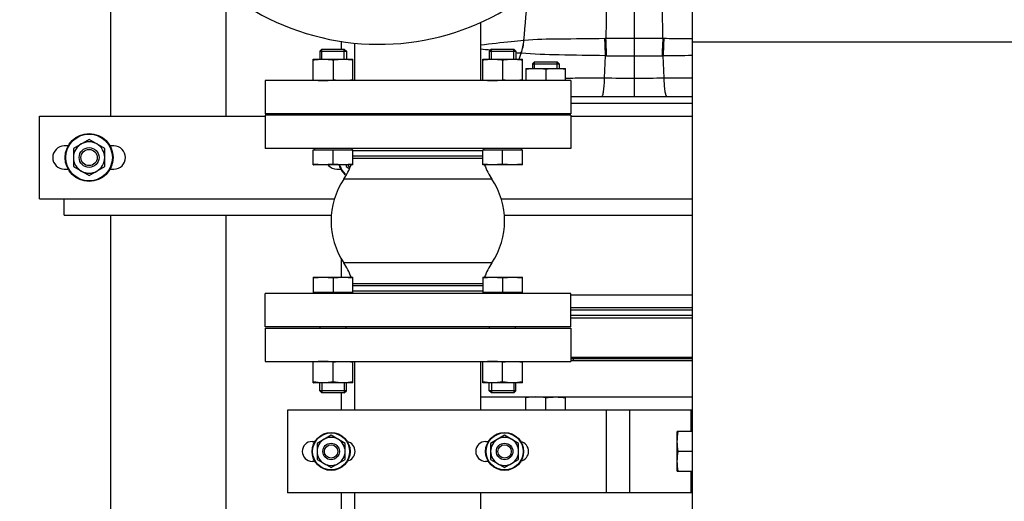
# Model space of a CAD drawing. Header units: millimetres. Extents: x 0 to 1189, y 0 to 841.
# Tile 64 of 173: x 455 to 479, y 551 to 562. Entities that reach past the tile are written whole.
import ezdxf

# ---------------------------------------------------------------- set-up
doc = ezdxf.new("R2010")
doc.units = ezdxf.units.MM
doc.header["$LTSCALE"] = 65.395
doc.linetypes.add('CENTER', pattern=[0.6, 0.375, -0.075, 0.075, -0.075])
for name, color, linetype in [('1707_125001_01_PBL112', 7, 'CONTINUOUS'), ('1907_153200_72_ABL117', 7, 'CONTINUOUS'), ('1907_153200_72_T1_PBL157', 7, 'CONTINUOUS'), ('1907_153200_79_ABL121', 7, 'CONTINUOUS'), ('1907_153200_79_T1_PBL156', 7, 'CONTINUOUS'), ('1907_153700_21_ABL78', 7, 'CONTINUOUS'), ('1907_153700_21_T1_PBL79', 7, 'CONTINUOUS'), ('1907_153700_21_T2_PBL83', 7, 'CONTINUOUS'), ('1907_153701_06_AC_PBL142', 7, 'CONTINUOUS'), ('1907_843312_02_PBL73', 7, 'CONTINUOUS'), ('1917_153701_09_PBL122', 7, 'CONTINUOUS'), ('32007_153200_01_ABL71', 7, 'CONTINUOUS'), ('32007_153200_01_T1_PBL88', 7, 'CONTINUOUS'), ('32007_153701_03_PBL135', 7, 'CONTINUOUS'), ('6M32E_GENSET_GRUNDRAHMEN_ABL66', 7, 'CONTINUOUS'), ('6M32E_GENSET_GRUNDRAHMEN_T1_PBL67', 7, 'CONTINUOUS'), ('6M32E_GENSET_VERROHRUNG_ABL14', 7, 'CONTINUOUS'), ('D6796-10_PBL1876', 7, 'CONTINUOUS'), ('D6796-10_PBL1877', 7, 'CONTINUOUS'), ('D6796-12_PBL1874', 7, 'CONTINUOUS'), ('D6796-12_PBL1880', 7, 'CONTINUOUS'), ('D931_1-M10X130_PBL1878', 7, 'CONTINUOUS'), ('D931_1-M10X130_PBL1879', 7, 'CONTINUOUS'), ('D931_1-M12X220_PBL1875', 7, 'CONTINUOUS'), ('D931_1-M16X60_PBL100', 7, 'CONTINUOUS'), ('D931_1-M16X60_PBL101', 7, 'CONTINUOUS'), ('D931_1-M16X60_PBL35', 7, 'CONTINUOUS'), ('D931_1-M16X60_PBL99', 7, 'CONTINUOUS'), ('D931_1-M16X75_PBL102', 7, 'CONTINUOUS'), ('D933-M16X35_PBL108', 7, 'CONTINUOUS'), ('D934-M10_PBL171', 7, 'CONTINUOUS'), ('D934-M10_PBL97', 7, 'CONTINUOUS'), ('D934-M12_PBL152', 7, 'CONTINUOUS'), ('D934-M12_PBL86', 7, 'CONTINUOUS'), ('D934-M16_PBL140', 7, 'CONTINUOUS'), ('D934-M16_PBL141', 7, 'CONTINUOUS'), ('D934-M16_PBL167', 7, 'CONTINUOUS'), ('D934-M16_PBL168', 7, 'CONTINUOUS'), ('D934-M16_PBL176', 7, 'CONTINUOUS'), ('D934-M16_PBL177', 7, 'CONTINUOUS'), ('EN1092-1-01A-DN125-PN16_PBL72', 7, 'CONTINUOUS'), ('EN1092-1-01A-DN65_PN16-77_5_PBL118', 7, 'CONTINUOUS'), ('EN1092-1-01A-DN65_PN16-77_5_PBL125', 7, 'CONTINUOUS'), ('ERV_GS200_6_ABL287', 7, 'CONTINUOUS'), ('ERV_GS200_6_T1_PBL289', 7, 'CONTINUOUS'), ('ERV_GS200_6_T2_PBL288', 7, 'CONTINUOUS'), ('ERV_GS65_16_ABL119', 7, 'CONTINUOUS'), ('ERV_GS65_16_T1_PBL120', 7, 'CONTINUOUS'), ('ERV_GS65_16_T1_PBL126', 7, 'CONTINUOUS'), ('ERV_GS65_16_T2_PBL290', 7, 'CONTINUOUS'), ('new_view_2_VBL0', 7, 'CONTINUOUS'), ('PUMPENAGGRR45_125_160_FL-Z-DB50_PBL90', 7, 'CONTINUOUS')]:
    doc.layers.add(name, color=color, linetype=linetype)

# ---------------------------------------------------------------- blocks, each defined once
blk = doc.blocks.new('D931_1-M16X60_PBL35', base_point=(462.526, 554.663))
at = {"layer": 'D931_1-M16X60_PBL35', "color": 7, "linetype": 'Continuous'}
for p, q in [((462.046, 556.063), (462.046, 555.695)), ((462.046, 556.063), (462.047, 556.063)), ((462.047, 556.063), (463.006, 556.063)), ((462.526, 556.043), (462.526, 555.695)), ((463.006, 555.695), (463.006, 556.063)), ((463.006, 556.063), (463.006, 556.063)), ((463.006, 555.695), (462.046, 555.695)), ((462.076, 555.663), (462.076, 555.695)), ((462.976, 555.663), (462.976, 555.695)), ((462.214, 554.823), (462.214, 554.863)), ((462.838, 554.823), (462.838, 554.863)), ((462.206, 553.312), (462.206, 553.503)), ((462.846, 553.312), (462.846, 553.503)), ((462.255, 553.263), (462.206, 553.312)), ((462.846, 553.312), (462.206, 553.312)), ((462.797, 553.263), (462.255, 553.263)), ((462.797, 553.263), (462.846, 553.312))]:
    blk.add_line(p, q, dxfattribs=at)
at = {"layer": 'D931_1-M16X60_PBL35', "color": 2, "linetype": 'Continuous'}
for p, q in [((462.255, 553.503), (462.255, 553.263)), ((462.797, 553.503), (462.797, 553.263))]:
    blk.add_line(p, q, dxfattribs=at)
at = {"layer": 'D931_1-M16X60_PBL35', "color": 7, "linetype": 'Continuous'}
for points in [[(462.046, 556.043), (462.126, 556.056), (462.286, 556.071), (462.447, 556.056), (462.526, 556.043)], [(462.526, 556.043), (462.606, 556.056), (462.766, 556.071), (462.927, 556.056), (463.006, 556.043)]]:
    blk.add_open_spline(points, degree=3, dxfattribs=at)
blk = doc.blocks.new('EN1092-1-01A-DN125-PN16_PBL72', base_point=(458.576, 548.881))
at = {"layer": 'EN1092-1-01A-DN125-PN16_PBL72', "color": 7, "linetype": 'Continuous'}
for p, q in [((454.938, 548.441), (454.938, 549.321)), ((454.938, 549.321), (460.877, 549.321)), ((454.938, 548.441), (462.214, 548.441))]:
    blk.add_line(p, q, dxfattribs=at)
blk = doc.blocks.new('1907_843312_02_PBL73', base_point=(459.158, 578.941))
at = {"layer": '1907_843312_02_PBL73', "color": 7, "linetype": 'Continuous'}
for p, q in [((454.938, 578.441), (454.938, 579.441)), ((454.938, 579.441), (463.378, 579.441)), ((454.938, 578.441), (461.278, 578.441))]:
    blk.add_line(p, q, dxfattribs=at)
blk = doc.blocks.new('32007_153200_01_T1_PBL88', base_point=(459.938, 563.881))
at = {"layer": '32007_153200_01_T1_PBL88', "color": 7, "linetype": 'Continuous'}
for p, q in [((457.144, 559.961), (457.144, 578.441)), ((462.732, 573.627), (462.732, 574.063)), ((462.732, 561.583), (462.732, 561.78)), ((457.144, 549.321), (457.144, 557.561)), ((462.732, 556.063), (462.732, 556.522)), ((462.732, 552.841), (462.732, 553.263)), ((462.732, 550.423), (462.732, 550.841))]:
    blk.add_line(p, q, dxfattribs=at)
at = {"layer": '32007_153200_01_T1_PBL88', "color": 9, "linetype": 'Continuous'}
for p, q in [((457.144, 577.593), (461.198, 577.593)), ((457.144, 562.888), (460.063, 562.888))]:
    blk.add_line(p, q, dxfattribs=at)
at = {"layer": '32007_153200_01_T1_PBL88', "color": 2, "linetype": 'CENTER'}
for p, q in [((459.938, 559.961), (459.938, 562.976)), ((459.938, 549.321), (459.938, 557.561))]:
    blk.add_line(p, q, dxfattribs=at)
at = {"layer": '32007_153200_01_T1_PBL88', "color": 9, "linetype": 'Continuous'}
for points, knots in [([(457.144, 575.702), (457.144, 575.752), (457.228, 575.826), (457.355, 575.885), (457.511, 575.939), (457.703, 575.988), (458.028, 576.052), (458.737, 576.143), (459.833, 576.192), (460.743, 576.163), (461.201, 576.124)], [0, 0, 0, 0, 0.035976, 0.06612, 0.105304, 0.15333, 0.209651, 0.343909, 0.668552, 1, 1, 1, 1]), ([(457.144, 564.779), (457.144, 564.822), (457.207, 564.887), (457.31, 564.942), (457.491, 565.014), (457.793, 565.088), (458.057, 565.13), (458.207, 565.15)], [0, 0, 0, 0, 0.109669, 0.197143, 0.309824, 0.609754, 1, 1, 1, 1])]:
    blk.add_open_spline(points, degree=3, knots=knots, dxfattribs=at)
blk = doc.blocks.new('32007_153200_01_ABL71', base_point=(459.158, 563.941))
at = {"layer": '1907_843312_02_PBL73'}
blk.add_blockref('1907_843312_02_PBL73', (459.158, 578.941), dxfattribs=at)
at = {"layer": '32007_153200_01_T1_PBL88'}
blk.add_blockref('32007_153200_01_T1_PBL88', (459.938, 563.881), dxfattribs=at)
at = {"layer": 'EN1092-1-01A-DN125-PN16_PBL72'}
blk.add_blockref('EN1092-1-01A-DN125-PN16_PBL72', (458.576, 548.881), dxfattribs=at)
blk = doc.blocks.new('1907_153700_21_T1_PBL79', base_point=(463.318, 558.961))
at = {"layer": '1907_153700_21_T1_PBL79', "color": 7, "linetype": 'Continuous'}
for p, q in [((455.418, 557.961), (455.418, 559.961)), ((455.418, 559.961), (460.877, 559.961)), ((468.277, 559.961), (471.218, 559.961)), ((456.116, 559.241), (456.018, 559.241)), ((457.218, 559.241), (457.12, 559.241)), ((456.018, 558.681), (456.116, 558.681)), ((457.12, 558.681), (457.218, 558.681)), ((462.618, 558.681), (462.716, 558.681)), ((455.418, 557.961), (456.018, 557.961))]:
    blk.add_line(p, q, dxfattribs=at)
for centre, start, end in [((456.018, 558.961), 90, 270), ((457.218, 558.961), 270, 90), ((462.618, 558.961), 221.6107, 270)]:
    blk.add_arc(centre, 0.28, start, end, dxfattribs=at)
blk = doc.blocks.new('1907_153700_21_T2_PBL83', base_point=(463.618, 557.761))
at = {"layer": '1907_153700_21_T2_PBL83', "color": 7, "linetype": 'Continuous'}
for p, q in [((456.018, 557.561), (456.018, 557.961)), ((456.018, 557.961), (462.559, 557.961)), ((466.594, 557.961), (471.218, 557.961)), ((456.018, 557.561), (462.497, 557.561)), ((466.656, 557.561), (471.218, 557.561))]:
    blk.add_line(p, q, dxfattribs=at)
blk = doc.blocks.new('1907_153700_21_ABL78', base_point=(463.318, 558.761))
at = {"layer": '1907_153700_21_T1_PBL79'}
blk.add_blockref('1907_153700_21_T1_PBL79', (463.318, 558.961), dxfattribs=at)
at = {"layer": '1907_153700_21_T2_PBL83'}
blk.add_blockref('1907_153700_21_T2_PBL83', (463.618, 557.761), dxfattribs=at)
blk = doc.blocks.new('D934-M12_PBL86', base_point=(456.618, 558.961))
at = {"layer": 'D934-M12_PBL86', "color": 7, "linetype": 'Continuous'}
for p, q in [((456.618, 559.4), (456.238, 559.18)), ((456.998, 559.18), (456.618, 559.4)), ((456.238, 559.18), (456.238, 558.741)), ((456.998, 558.741), (456.998, 559.18)), ((456.238, 558.741), (456.618, 558.522)), ((456.618, 558.522), (456.998, 558.741))]:
    blk.add_line(p, q, dxfattribs=at)
for points in [[(456.428, 559.29), (456.372, 559.257), (456.274, 559.159), (456.238, 559.026), (456.238, 558.961)], [(456.808, 559.29), (456.751, 559.323), (456.618, 559.358), (456.485, 559.323), (456.428, 559.29)], [(456.998, 558.961), (456.998, 559.026), (456.962, 559.159), (456.865, 559.257), (456.808, 559.29)], [(456.238, 558.961), (456.238, 558.895), (456.274, 558.762), (456.372, 558.664), (456.428, 558.632)], [(456.808, 558.632), (456.865, 558.664), (456.962, 558.762), (456.998, 558.895), (456.998, 558.961)], [(456.428, 558.632), (456.485, 558.599), (456.618, 558.563), (456.751, 558.599), (456.808, 558.632)]]:
    blk.add_open_spline(points, degree=3, dxfattribs=at)
blk = doc.blocks.new('PUMPENAGGRR45_125_160_FL-Z-DB50_PBL90', base_point=(463.632, 567.203))
at = {"layer": 'PUMPENAGGRR45_125_160_FL-Z-DB50_PBL90', "color": 7, "linetype": 'Continuous'}
for p, q in [((468.312, 572.703), (468.312, 571.303)), ((468.912, 572.703), (468.312, 572.703)), ((459.885, 571.89), (459.505, 571.67)), ((460.265, 571.67), (459.885, 571.89)), ((467.38, 571.89), (467, 571.67)), ((467.76, 571.67), (467.38, 571.89)), ((459.505, 571.67), (459.505, 571.232)), ((460.265, 571.232), (460.265, 571.67)), ((467, 571.67), (467, 571.232)), ((467.76, 571.232), (467.76, 571.67)), ((459.505, 571.232), (459.885, 571.012)), ((459.885, 571.012), (460.265, 571.232)), ((467, 571.232), (467.38, 571.012)), ((468.312, 571.303), (467.324, 570.612)), ((467.38, 571.012), (467.76, 571.232)), ((467.608, 570.21), (468.312, 570.703)), ((468.312, 570.703), (468.912, 570.703)), ((457.712, 565.983), (457.712, 569.423)), ((457.712, 569.423), (459.258, 569.423)), ((457.712, 565.983), (459.258, 565.983)), ((468.312, 564.703), (467.608, 565.197)), ((467.324, 564.795), (468.312, 564.103)), ((468.312, 564.703), (468.912, 564.703)), ((459.885, 564.394), (459.505, 564.175)), ((460.265, 564.175), (459.885, 564.394)), ((467.38, 564.394), (467, 564.175)), ((467.76, 564.175), (467.38, 564.394)), ((459.505, 564.175), (459.505, 563.736)), ((460.265, 563.736), (460.265, 564.175)), ((467, 564.175), (467, 563.736)), ((467.76, 563.736), (467.76, 564.175)), ((468.312, 562.703), (468.312, 564.103)), ((459.505, 563.736), (459.885, 563.517)), ((459.885, 563.517), (460.265, 563.736)), ((467, 563.736), (467.38, 563.517)), ((467.38, 563.517), (467.76, 563.736)), ((468.912, 562.703), (468.312, 562.703))]:
    blk.add_line(p, q, dxfattribs=at)
for centre, radius in [((463.632, 567.703), 4.7), ((459.885, 571.451), 0.38), ((467.38, 571.451), 0.38), ((463.632, 567.703), 3.7), ((459.885, 563.956), 0.38), ((467.38, 563.956), 0.38)]:
    blk.add_circle(centre, radius, dxfattribs=at)
for start, end in [(44.6083, 162.0522), (39.576, 41.0653), (169.5565, 190.4429), (197.9475, 315.3919), (328.9162, 330.6882), (318.9349, 320.4243)]:
    blk.add_arc((463.632, 567.703), 6, start, end, dxfattribs=at)
blk = doc.blocks.new('D934-M10_PBL97', base_point=(462.477, 551.841))
at = {"layer": 'D934-M10_PBL97', "color": 7, "linetype": 'Continuous'}
for p, q in [((462.477, 552.233), (462.137, 552.037)), ((462.817, 552.037), (462.477, 552.233)), ((462.137, 552.037), (462.137, 551.644)), ((462.817, 551.644), (462.817, 552.037)), ((462.137, 551.644), (462.477, 551.448)), ((462.477, 551.448), (462.817, 551.644))]:
    blk.add_line(p, q, dxfattribs=at)
for points in [[(462.307, 552.135), (462.256, 552.106), (462.169, 552.018), (462.137, 551.899), (462.137, 551.841)], [(462.647, 552.135), (462.596, 552.164), (462.477, 552.196), (462.358, 552.164), (462.307, 552.135)], [(462.817, 551.841), (462.817, 551.899), (462.785, 552.018), (462.698, 552.106), (462.647, 552.135)], [(462.137, 551.841), (462.137, 551.782), (462.169, 551.663), (462.256, 551.576), (462.307, 551.546)], [(462.647, 551.546), (462.698, 551.576), (462.785, 551.663), (462.817, 551.782), (462.817, 551.841)], [(462.307, 551.546), (462.358, 551.517), (462.477, 551.485), (462.596, 551.517), (462.647, 551.546)]]:
    blk.add_open_spline(points, degree=3, dxfattribs=at)
blk = doc.blocks.new('D931_1-M16X60_PBL99', base_point=(466.627, 554.663))
at = {"layer": 'D931_1-M16X60_PBL99', "color": 7, "linetype": 'Continuous'}
for p, q in [((466.147, 556.063), (466.147, 555.695)), ((466.147, 556.063), (466.148, 556.063)), ((466.148, 556.063), (467.107, 556.063)), ((466.627, 556.043), (466.627, 555.695)), ((467.107, 555.695), (467.107, 556.063)), ((467.107, 556.063), (467.107, 556.063)), ((467.107, 555.695), (466.147, 555.695)), ((466.177, 555.663), (466.177, 555.695)), ((467.077, 555.663), (467.077, 555.695)), ((466.315, 554.823), (466.315, 554.863)), ((466.939, 554.823), (466.939, 554.863)), ((466.307, 553.312), (466.307, 553.503)), ((466.947, 553.312), (466.947, 553.503)), ((466.357, 553.263), (466.307, 553.312)), ((466.947, 553.312), (466.307, 553.312)), ((466.898, 553.263), (466.357, 553.263)), ((466.898, 553.263), (466.947, 553.312))]:
    blk.add_line(p, q, dxfattribs=at)
at = {"layer": 'D931_1-M16X60_PBL99', "color": 2, "linetype": 'Continuous'}
for p, q in [((466.357, 553.503), (466.357, 553.263)), ((466.898, 553.503), (466.898, 553.263))]:
    blk.add_line(p, q, dxfattribs=at)
at = {"layer": 'D931_1-M16X60_PBL99', "color": 7, "linetype": 'Continuous'}
for points in [[(466.147, 556.043), (466.227, 556.056), (466.387, 556.071), (466.548, 556.056), (466.627, 556.043)], [(466.627, 556.043), (466.707, 556.056), (466.867, 556.071), (467.028, 556.056), (467.107, 556.043)]]:
    blk.add_open_spline(points, degree=3, dxfattribs=at)
blk = doc.blocks.new('D931_1-M16X60_PBL100', base_point=(462.526, 560.183))
at = {"layer": 'D931_1-M16X60_PBL100', "color": 7, "linetype": 'Continuous'}
for p, q in [((462.255, 561.583), (462.206, 561.534)), ((462.206, 561.534), (462.206, 561.343)), ((462.206, 561.534), (462.846, 561.534)), ((462.255, 561.583), (462.797, 561.583)), ((462.797, 561.583), (462.846, 561.534)), ((462.846, 561.534), (462.846, 561.343)), ((462.214, 560.023), (462.214, 559.983)), ((462.838, 560.023), (462.838, 559.983)), ((462.046, 558.784), (462.046, 559.151)), ((462.046, 559.151), (463.006, 559.151)), ((462.076, 559.183), (462.076, 559.151)), ((462.526, 558.803), (462.526, 559.151)), ((462.976, 559.183), (462.976, 559.151)), ((463.006, 558.784), (463.006, 559.151)), ((462.046, 558.784), (462.047, 558.783)), ((463.006, 558.783), (462.047, 558.783)), ((463.006, 558.784), (463.006, 558.783))]:
    blk.add_line(p, q, dxfattribs=at)
at = {"layer": 'D931_1-M16X60_PBL100', "color": 2, "linetype": 'Continuous'}
for p, q in [((462.255, 561.343), (462.255, 561.583)), ((462.797, 561.343), (462.797, 561.583))]:
    blk.add_line(p, q, dxfattribs=at)
at = {"layer": 'D931_1-M16X60_PBL100', "color": 7, "linetype": 'Continuous'}
for points in [[(462.526, 558.803), (462.447, 558.791), (462.286, 558.776), (462.126, 558.791), (462.046, 558.803)], [(463.006, 558.803), (462.927, 558.791), (462.766, 558.776), (462.606, 558.791), (462.526, 558.803)]]:
    blk.add_open_spline(points, degree=3, dxfattribs=at)
blk = doc.blocks.new('D931_1-M16X60_PBL101', base_point=(466.627, 560.183))
at = {"layer": 'D931_1-M16X60_PBL101', "color": 7, "linetype": 'Continuous'}
for p, q in [((466.357, 561.583), (466.307, 561.534)), ((466.307, 561.534), (466.307, 561.343)), ((466.307, 561.534), (466.947, 561.534)), ((466.357, 561.583), (466.898, 561.583)), ((466.898, 561.583), (466.947, 561.534)), ((466.947, 561.534), (466.947, 561.343)), ((466.315, 560.023), (466.315, 559.983)), ((466.939, 560.023), (466.939, 559.983)), ((466.147, 558.784), (466.147, 559.151)), ((466.147, 559.151), (467.107, 559.151)), ((466.177, 559.183), (466.177, 559.151)), ((466.627, 558.803), (466.627, 559.151)), ((467.077, 559.183), (467.077, 559.151)), ((467.107, 558.784), (467.107, 559.151)), ((466.147, 558.784), (466.148, 558.783)), ((467.107, 558.783), (466.148, 558.783)), ((467.107, 558.784), (467.107, 558.783))]:
    blk.add_line(p, q, dxfattribs=at)
at = {"layer": 'D931_1-M16X60_PBL101', "color": 2, "linetype": 'Continuous'}
for p, q in [((466.357, 561.343), (466.357, 561.583)), ((466.898, 561.343), (466.898, 561.583))]:
    blk.add_line(p, q, dxfattribs=at)
at = {"layer": 'D931_1-M16X60_PBL101', "color": 7, "linetype": 'Continuous'}
for points in [[(466.627, 558.803), (466.548, 558.791), (466.387, 558.776), (466.227, 558.791), (466.147, 558.803)], [(467.107, 558.803), (467.028, 558.791), (466.867, 558.776), (466.707, 558.791), (466.627, 558.803)]]:
    blk.add_open_spline(points, degree=3, dxfattribs=at)
blk = doc.blocks.new('D931_1-M16X75_PBL102', base_point=(467.675, 561.201))
at = {"layer": 'D931_1-M16X75_PBL102', "color": 7, "linetype": 'Continuous'}
for p, q in [((467.404, 561.281), (467.355, 561.232)), ((467.355, 561.232), (467.355, 561.121)), ((467.355, 561.232), (467.995, 561.232)), ((467.404, 561.281), (467.946, 561.281)), ((467.946, 561.281), (467.995, 561.232)), ((467.995, 561.232), (467.995, 561.121))]:
    blk.add_line(p, q, dxfattribs=at)
at = {"layer": 'D931_1-M16X75_PBL102', "color": 2, "linetype": 'Continuous'}
for p, q in [((467.404, 561.121), (467.404, 561.281)), ((467.946, 561.121), (467.946, 561.281))]:
    blk.add_line(p, q, dxfattribs=at)
blk = doc.blocks.new('D933-M16X35_PBL108', base_point=(471.038, 551.841))
at = {"layer": 'D933-M16X35_PBL108', "color": 7, "linetype": 'Continuous'}
for p, q in [((470.858, 552.321), (470.858, 552.32)), ((471.218, 552.321), (470.858, 552.321)), ((470.858, 551.361), (470.858, 552.32)), ((471.218, 551.841), (470.878, 551.841)), ((470.858, 551.361), (470.858, 551.361)), ((470.858, 551.361), (471.218, 551.361))]:
    blk.add_line(p, q, dxfattribs=at)
for points in [[(470.878, 551.841), (470.866, 551.92), (470.851, 552.081), (470.866, 552.241), (470.878, 552.321)], [(470.878, 551.361), (470.866, 551.44), (470.851, 551.601), (470.866, 551.761), (470.878, 551.841)]]:
    blk.add_open_spline(points, degree=3, knots=[0, 0, 0, 0, 0.5, 1, 1, 1, 1], dxfattribs=at)
blk = doc.blocks.new('1707_125001_01_PBL112', base_point=(468.658, 561.604))
at = {"layer": '1707_125001_01_PBL112', "color": 9, "linetype": 'Continuous'}
for p, q in [((469.818, 560.441), (469.818, 562.521)), ((469.129, 561.841), (469.105, 561.841)), ((470.531, 561.841), (470.507, 561.841)), ((467.147, 561.798), (467.144, 561.798)), ((467.026, 561.343), (467.078, 561.49)), ((467.078, 561.49), (467.074, 561.49)), ((469.095, 560.89), (469.118, 561.428)), ((469.144, 561.428), (469.118, 561.428)), ((470.518, 561.428), (470.492, 561.428)), ((470.541, 560.89), (470.518, 561.428)), ((468.277, 560.281), (471.218, 560.281))]:
    blk.add_line(p, q, dxfattribs=at)
at = {"layer": '1707_125001_01_PBL112', "color": 7, "linetype": 'Continuous'}
blk.add_line((468.277, 560.441), (471.218, 560.441), dxfattribs=at)
at = {"layer": '1707_125001_01_PBL112', "color": 9, "linetype": 'Continuous'}
for centre, radius, start, end in [((561.736, 561.04), 92.61, 179.08398, 179.50449), ((377.986, 561.042), 92.525, 0.49513, 0.91602), ((461.166, 561.383), 7.952, 0.3263, 3.304), ((469.832, 465.58), 96.263, 90.00848, 90.41853), ((460.797, 561.33), 8.348, 0.6732, 3.5139), ((469.804, 465.733), 96.111, 89.5811, 89.9918), ((478.839, 561.329), 8.348, 176.4854, 179.3262), ((478.47, 561.383), 7.952, 176.696, 179.6738), ((477.713, 663.194), 102.261, 263.47753, 263.61454), ((465.86, 561.927), 1.29, 340.2156, 354.261), ((465.862, 561.925), 1.292, 340.3412, 354.3955), ((470.963, 601.382), 40.08, 264.2494, 264.4319), ((469.82, 661.292), 99.867, 269.6123, 269.99889), ((469.816, 661.395), 99.97, 270.00134, 270.38752), ((469.501, 653.466), 92.043, 270.63282, 271.06879), ((469.865, 612.926), 52.042, 269.1528, 269.9487), ((469.772, 612.92), 52.036, 270.0512, 270.8472)]:
    blk.add_arc(centre, radius, start, end, dxfattribs=at)
blk.add_open_spline([(467.144, 561.798), (467.174, 562.175), (467.207, 562.552), (467.251, 562.928)], degree=3, dxfattribs=at)
for points, knots in [([(469.105, 561.841), (468.74, 561.838), (468.088, 561.828), (467.434, 561.824), (467.147, 561.798)], [0, 0, 0, 0, 0.559123, 1, 1, 1, 1]), ([(471.218, 561.833), (471.162, 561.834), (470.933, 561.836), (470.704, 561.839), (470.531, 561.841)], [0, 0, 0, 0, 0.243839, 1, 1, 1, 1]), ([(467.144, 561.798), (467.042, 561.788), (466.694, 561.752), (466.346, 561.711), (466.099, 561.683)], [0, 0, 0, 0, 0.290473, 1, 1, 1, 1]), ([(469.118, 561.428), (468.744, 561.431), (468.064, 561.444), (467.382, 561.461), (467.078, 561.49)], [0, 0, 0, 0, 0.550671, 1, 1, 1, 1]), ([(468.155, 560.883), (468.231, 560.885), (468.545, 560.893), (468.858, 560.893), (469.095, 560.89)], [0, 0, 0, 0, 0.243599, 1, 1, 1, 1]), ([(469.029, 560.441), (469.034, 560.441), (469.046, 560.453), (469.061, 560.496), (469.079, 560.586), (469.091, 560.725), (469.095, 560.832), (469.095, 560.89)], [0, 0, 0, 0, 0.032728, 0.093153, 0.306501, 0.62282, 1, 1, 1, 1]), ([(470.541, 560.89), (470.598, 560.89), (470.824, 560.893), (471.05, 560.892), (471.219, 560.889)], [0, 0, 0, 0, 0.25343, 1, 1, 1, 1]), ([(470.608, 560.441), (470.603, 560.441), (470.591, 560.453), (470.575, 560.496), (470.558, 560.586), (470.545, 560.725), (470.542, 560.832), (470.541, 560.89)], [0, 0, 0, 0, 0.032729, 0.093154, 0.306502, 0.622821, 1, 1, 1, 1])]:
    blk.add_open_spline(points, degree=3, knots=knots, dxfattribs=at)
at = {"layer": '1707_125001_01_PBL112', "color": 7, "linetype": 'Continuous'}
blk.add_open_spline([(468.278, 560.453), (468.283, 560.451), (468.296, 560.446), (468.309, 560.441), (468.319, 560.441)], degree=3, knots=[0, 0, 0, 0, 0.3152, 1, 1, 1, 1], dxfattribs=at)
blk = doc.blocks.new('EN1092-1-01A-DN65_PN16-77_5_PBL118', base_point=(464.577, 560.423))
at = {"layer": 'EN1092-1-01A-DN65_PN16-77_5_PBL118', "color": 7, "linetype": 'Continuous'}
for p, q in [((460.877, 560.823), (460.877, 560.023)), ((468.277, 560.823), (460.877, 560.823)), ((468.277, 560.823), (468.277, 560.023)), ((468.277, 560.023), (460.877, 560.023))]:
    blk.add_line(p, q, dxfattribs=at)
blk = doc.blocks.new('1907_153200_72_T1_PBL157', base_point=(464.577, 561.531))
at = {"layer": '1907_153200_72_T1_PBL157', "color": 7, "linetype": 'Continuous'}
for p, q in [((466.099, 560.823), (466.099, 562.239)), ((463.055, 560.823), (463.055, 561.735))]:
    blk.add_line(p, q, dxfattribs=at)
blk = doc.blocks.new('1907_153200_72_ABL117', base_point=(464.577, 561.131))
at = {"layer": '1907_153200_72_T1_PBL157'}
blk.add_blockref('1907_153200_72_T1_PBL157', (464.577, 561.531), dxfattribs=at)
at = {"layer": 'EN1092-1-01A-DN65_PN16-77_5_PBL118'}
blk.add_blockref('EN1092-1-01A-DN65_PN16-77_5_PBL118', (464.577, 560.423), dxfattribs=at)
blk = doc.blocks.new('ERV_GS65_16_T1_PBL120', base_point=(464.577, 559.463))
at = {"layer": 'ERV_GS65_16_T1_PBL120', "color": 7, "linetype": 'Continuous'}
for p, q in [((460.877, 559.983), (460.877, 559.183)), ((468.277, 559.983), (460.877, 559.983)), ((468.277, 559.983), (468.277, 559.183)), ((468.277, 559.183), (460.877, 559.183)), ((463.006, 558.943), (466.147, 558.943))]:
    blk.add_line(p, q, dxfattribs=at)
at = {"layer": 'ERV_GS65_16_T1_PBL120', "color": 9, "linetype": 'Continuous'}
for p, q in [((466.147, 559.119), (463.006, 559.119)), ((466.147, 558.991), (463.006, 558.991))]:
    blk.add_line(p, q, dxfattribs=at)
blk = doc.blocks.new('ERV_GS65_16_T1_PBL126', base_point=(464.577, 555.383))
at = {"layer": 'ERV_GS65_16_T1_PBL126', "color": 7, "linetype": 'Continuous'}
for p, q in [((466.147, 555.903), (463.006, 555.903)), ((460.877, 554.863), (460.877, 555.663)), ((468.277, 555.663), (460.877, 555.663)), ((468.277, 554.863), (468.277, 555.663)), ((468.277, 554.863), (460.877, 554.863))]:
    blk.add_line(p, q, dxfattribs=at)
at = {"layer": 'ERV_GS65_16_T1_PBL126', "color": 9, "linetype": 'Continuous'}
for p, q in [((466.147, 555.855), (463.006, 555.855)), ((466.147, 555.727), (463.006, 555.727))]:
    blk.add_line(p, q, dxfattribs=at)
blk = doc.blocks.new('ERV_GS65_16_T2_PBL290', base_point=(464.577, 557.191))
at = {"layer": 'ERV_GS65_16_T2_PBL290', "color": 9, "linetype": 'Continuous'}
for p, q in [((466.368, 558.437), (462.786, 558.437)), ((466.368, 556.409), (462.786, 556.409))]:
    blk.add_line(p, q, dxfattribs=at)
at = {"layer": 'ERV_GS65_16_T2_PBL290', "color": 7, "linetype": 'Continuous'}
for centre, radius, start, end in [((461.457, 559.329), 1.6, 326.1408, 339.9055), ((467.697, 559.329), 1.6, 200.0945, 213.8592), ((464.297, 557.423), 1.82, 146.1408, 213.8592), ((464.857, 557.423), 1.82, 326.1408, 33.8592), ((461.457, 555.518), 1.6, 20.0945, 33.8592), ((467.697, 555.518), 1.6, 146.1408, 159.9055)]:
    blk.add_arc(centre, radius, start, end, dxfattribs=at)
blk = doc.blocks.new('ERV_GS65_16_ABL119', base_point=(464.577, 557.423))
at = {"layer": 'ERV_GS65_16_T1_PBL120'}
blk.add_blockref('ERV_GS65_16_T1_PBL120', (464.577, 559.463), dxfattribs=at)
at = {"layer": 'ERV_GS65_16_T1_PBL126'}
blk.add_blockref('ERV_GS65_16_T1_PBL126', (464.577, 555.383), dxfattribs=at)
at = {"layer": 'ERV_GS65_16_T2_PBL290'}
blk.add_blockref('ERV_GS65_16_T2_PBL290', (464.577, 557.191), dxfattribs=at)
blk = doc.blocks.new('1917_153701_09_PBL122', base_point=(464.577, 554.423))
at = {"layer": '1917_153701_09_PBL122', "color": 7, "linetype": 'Continuous'}
for p, q in [((460.877, 554.823), (460.877, 554.023)), ((460.877, 554.823), (468.277, 554.823)), ((468.277, 554.823), (468.277, 554.023)), ((460.877, 554.023), (468.277, 554.023))]:
    blk.add_line(p, q, dxfattribs=at)
blk = doc.blocks.new('EN1092-1-01A-DN65_PN16-77_5_PBL125', base_point=(464.577, 549.223))
at = {"layer": 'EN1092-1-01A-DN65_PN16-77_5_PBL125', "color": 7, "linetype": 'Continuous'}
for p, q in [((460.877, 548.823), (460.877, 549.623)), ((460.877, 549.623), (468.277, 549.623)), ((468.277, 548.823), (468.277, 549.623)), ((460.877, 548.823), (468.277, 548.823))]:
    blk.add_line(p, q, dxfattribs=at)
blk = doc.blocks.new('1907_153200_79_T1_PBL156', base_point=(464.577, 551.823))
at = {"layer": '1907_153200_79_T1_PBL156', "color": 7, "linetype": 'Continuous'}
for p, q in [((463.055, 552.841), (463.055, 554.023)), ((466.099, 552.841), (466.099, 554.023)), ((463.055, 549.623), (463.055, 550.841)), ((466.099, 549.623), (466.099, 550.841))]:
    blk.add_line(p, q, dxfattribs=at)
blk = doc.blocks.new('1907_153200_79_ABL121', base_point=(464.577, 551.823))
at = {"layer": '1907_153200_79_T1_PBL156'}
blk.add_blockref('1907_153200_79_T1_PBL156', (464.577, 551.823), dxfattribs=at)
at = {"layer": '1917_153701_09_PBL122'}
blk.add_blockref('1917_153701_09_PBL122', (464.577, 554.423), dxfattribs=at)
at = {"layer": 'EN1092-1-01A-DN65_PN16-77_5_PBL125'}
blk.add_blockref('EN1092-1-01A-DN65_PN16-77_5_PBL125', (464.577, 549.223), dxfattribs=at)
blk = doc.blocks.new('32007_153701_03_PBL135', base_point=(466.318, 551.841))
at = {"layer": '32007_153701_03_PBL135', "color": 7, "linetype": 'Continuous'}
for p, q in [((461.418, 552.841), (461.418, 550.841)), ((471.218, 552.841), (461.418, 552.841)), ((462.018, 552.081), (462.088, 552.081)), ((466.218, 552.081), (466.288, 552.081)), ((462.088, 551.601), (462.018, 551.601)), ((466.288, 551.601), (466.218, 551.601)), ((471.218, 550.841), (461.418, 550.841))]:
    blk.add_line(p, q, dxfattribs=at)
at = {"layer": '32007_153701_03_PBL135', "color": 9, "linetype": 'Continuous'}
for p, q in [((469.138, 552.841), (469.138, 550.841)), ((469.704, 552.841), (469.704, 550.841)), ((471.184, 552.841), (471.184, 552.321)), ((471.184, 551.361), (471.184, 550.841))]:
    blk.add_line(p, q, dxfattribs=at)
at = {"layer": '32007_153701_03_PBL135', "color": 7, "linetype": 'Continuous'}
for centre, start, end in [((462.018, 551.841), 90, 270), ((462.818, 551.841), 281.9431, 78.0986), ((466.218, 551.841), 90, 270), ((467.018, 551.841), 281.9431, 78.0986)]:
    blk.add_arc(centre, 0.24, start, end, dxfattribs=at)
blk = doc.blocks.new('D934-M16_PBL140', base_point=(462.526, 553.763))
at = {"layer": 'D934-M16_PBL140', "color": 7, "linetype": 'Continuous'}
for p, q in [((462.046, 553.504), (462.046, 554.023)), ((462.526, 553.523), (462.526, 554.003)), ((463.006, 553.504), (463.006, 554.023)), ((462.046, 553.504), (462.047, 553.503)), ((463.006, 553.503), (462.047, 553.503)), ((463.006, 553.504), (463.006, 553.503))]:
    blk.add_line(p, q, dxfattribs=at)
for points in [[(462.526, 554.003), (462.447, 554.016), (462.286, 554.031), (462.126, 554.016), (462.046, 554.003)], [(462.526, 554.003), (462.606, 554.016), (462.766, 554.031), (462.927, 554.016), (463.006, 554.003)], [(462.526, 553.523), (462.447, 553.511), (462.286, 553.496), (462.126, 553.511), (462.046, 553.523)], [(463.006, 553.523), (462.927, 553.511), (462.766, 553.496), (462.606, 553.511), (462.526, 553.523)]]:
    blk.add_open_spline(points, degree=3, dxfattribs=at)
blk = doc.blocks.new('D934-M16_PBL141', base_point=(462.526, 561.083))
at = {"layer": 'D934-M16_PBL141', "color": 7, "linetype": 'Continuous'}
for p, q in [((462.046, 560.824), (462.046, 561.343)), ((462.046, 561.343), (462.047, 561.343)), ((462.047, 561.343), (463.006, 561.343)), ((462.526, 561.323), (462.526, 560.843)), ((463.006, 560.824), (463.006, 561.343)), ((463.006, 561.343), (463.006, 561.343))]:
    blk.add_line(p, q, dxfattribs=at)
for points in [[(462.046, 561.323), (462.126, 561.336), (462.286, 561.351), (462.447, 561.336), (462.526, 561.323)], [(462.526, 561.323), (462.606, 561.336), (462.766, 561.351), (462.927, 561.336), (463.006, 561.323)], [(462.046, 560.843), (462.126, 560.831), (462.286, 560.816), (462.447, 560.831), (462.526, 560.843)], [(463.006, 560.843), (462.927, 560.831), (462.766, 560.816), (462.606, 560.831), (462.526, 560.843)]]:
    blk.add_open_spline(points, degree=3, dxfattribs=at)
blk = doc.blocks.new('1907_153701_06_AC_PBL142', base_point=(462.077, 551.611))
at = {"layer": '1907_153701_06_AC_PBL142', "color": 7, "linetype": 'Continuous'}
blk.add_line((462.077, 551.622), (462.077, 551.601), dxfattribs=at)
blk = doc.blocks.new('D934-M12_PBL152', base_point=(462.88, 558.742))
at = {"layer": 'D934-M12_PBL152', "color": 7, "linetype": 'Continuous'}
for p, q in [((462.838, 558.783), (462.838, 558.741)), ((462.838, 558.741), (462.91, 558.7))]:
    blk.add_line(p, q, dxfattribs=at)
blk.add_arc((463.219, 558.961), 0.38, 207.868, 218.5619, dxfattribs=at)
blk = doc.blocks.new('D934-M16_PBL167', base_point=(466.627, 553.763))
at = {"layer": 'D934-M16_PBL167', "color": 7, "linetype": 'Continuous'}
for p, q in [((466.147, 553.504), (466.147, 554.023)), ((466.627, 553.523), (466.627, 554.003)), ((467.107, 553.504), (467.107, 554.023)), ((466.147, 553.504), (466.148, 553.503)), ((467.107, 553.503), (466.148, 553.503)), ((467.107, 553.504), (467.107, 553.503))]:
    blk.add_line(p, q, dxfattribs=at)
for points in [[(466.627, 554.003), (466.548, 554.016), (466.387, 554.031), (466.227, 554.016), (466.147, 554.003)], [(466.627, 554.003), (466.707, 554.016), (466.867, 554.031), (467.028, 554.016), (467.107, 554.003)], [(466.627, 553.523), (466.548, 553.511), (466.387, 553.496), (466.227, 553.511), (466.147, 553.523)], [(467.107, 553.523), (467.028, 553.511), (466.867, 553.496), (466.707, 553.511), (466.627, 553.523)]]:
    blk.add_open_spline(points, degree=3, dxfattribs=at)
blk = doc.blocks.new('D934-M16_PBL168', base_point=(466.627, 561.083))
at = {"layer": 'D934-M16_PBL168', "color": 7, "linetype": 'Continuous'}
for p, q in [((466.147, 560.824), (466.147, 561.343)), ((466.147, 561.343), (466.148, 561.343)), ((466.148, 561.343), (467.107, 561.343)), ((466.627, 561.323), (466.627, 560.843)), ((467.107, 560.824), (467.107, 561.343)), ((467.107, 561.343), (467.107, 561.343))]:
    blk.add_line(p, q, dxfattribs=at)
for points in [[(466.147, 561.323), (466.227, 561.336), (466.387, 561.351), (466.548, 561.336), (466.627, 561.323)], [(466.627, 561.323), (466.707, 561.336), (466.867, 561.351), (467.028, 561.336), (467.107, 561.323)], [(466.147, 560.843), (466.227, 560.831), (466.387, 560.816), (466.548, 560.831), (466.627, 560.843)], [(467.107, 560.843), (467.028, 560.831), (466.867, 560.816), (466.707, 560.831), (466.627, 560.843)]]:
    blk.add_open_spline(points, degree=3, dxfattribs=at)
blk = doc.blocks.new('D934-M10_PBL171', base_point=(466.677, 551.841))
at = {"layer": 'D934-M10_PBL171', "color": 7, "linetype": 'Continuous'}
for p, q in [((466.677, 552.233), (466.337, 552.037)), ((467.017, 552.037), (466.677, 552.233)), ((466.337, 552.037), (466.337, 551.644)), ((467.017, 551.644), (467.017, 552.037)), ((466.337, 551.644), (466.677, 551.448)), ((466.677, 551.448), (467.017, 551.644))]:
    blk.add_line(p, q, dxfattribs=at)
for points in [[(466.507, 552.135), (466.456, 552.106), (466.369, 552.018), (466.337, 551.899), (466.337, 551.841)], [(466.847, 552.135), (466.796, 552.164), (466.677, 552.196), (466.558, 552.164), (466.507, 552.135)], [(467.017, 551.841), (467.017, 551.899), (466.985, 552.018), (466.898, 552.106), (466.847, 552.135)], [(466.337, 551.841), (466.337, 551.782), (466.369, 551.663), (466.456, 551.576), (466.507, 551.546)], [(466.847, 551.546), (466.898, 551.576), (466.985, 551.663), (467.017, 551.782), (467.017, 551.841)], [(466.507, 551.546), (466.558, 551.517), (466.677, 551.485), (466.796, 551.517), (466.847, 551.546)]]:
    blk.add_open_spline(points, degree=3, dxfattribs=at)
blk = doc.blocks.new('D934-M16_PBL176', base_point=(467.675, 560.972))
at = {"layer": 'D934-M16_PBL176', "color": 7, "linetype": 'Continuous'}
for p, q in [((467.195, 561.121), (467.195, 560.823)), ((467.195, 561.121), (467.196, 561.121)), ((467.196, 561.121), (468.155, 561.121)), ((468.155, 560.823), (468.155, 561.121)), ((468.155, 561.121), (468.155, 561.121)), ((467.675, 561.101), (467.675, 560.823))]:
    blk.add_line(p, q, dxfattribs=at)
for points in [[(467.195, 561.101), (467.275, 561.113), (467.435, 561.128), (467.596, 561.113), (467.675, 561.101)], [(467.675, 561.101), (467.755, 561.113), (467.915, 561.128), (468.076, 561.113), (468.155, 561.101)]]:
    blk.add_open_spline(points, degree=3, dxfattribs=at)
blk = doc.blocks.new('D934-M16_PBL177', base_point=(467.675, 553.001))
at = {"layer": 'D934-M16_PBL177', "color": 7, "linetype": 'Continuous'}
for p, q in [((467.195, 552.841), (467.195, 553.161)), ((467.675, 552.841), (467.675, 553.141)), ((468.155, 552.841), (468.155, 553.161))]:
    blk.add_line(p, q, dxfattribs=at)
for points in [[(467.675, 553.141), (467.596, 553.153), (467.435, 553.168), (467.275, 553.153), (467.195, 553.141)], [(467.675, 553.141), (467.755, 553.153), (467.915, 553.168), (468.076, 553.153), (468.155, 553.141)]]:
    blk.add_open_spline(points, degree=3, dxfattribs=at)
blk = doc.blocks.new('ERV_GS200_6_T2_PBL288', base_point=(469.748, 554.853))
at = {"layer": 'ERV_GS200_6_T2_PBL288', "color": 9, "linetype": 'Continuous'}
blk.add_line((471.218, 555.625), (468.277, 555.625), dxfattribs=at)
at = {"layer": 'ERV_GS200_6_T2_PBL288', "color": 7, "linetype": 'Continuous'}
blk.add_line((471.218, 554.081), (468.277, 554.081), dxfattribs=at)
blk = doc.blocks.new('ERV_GS200_6_T1_PBL289', base_point=(469.748, 554.721))
at = {"layer": 'ERV_GS200_6_T1_PBL289', "color": 7, "linetype": 'Continuous'}
for p, q in [((471.218, 555.321), (468.277, 555.321)), ((468.277, 555.081), (471.218, 555.081)), ((468.277, 554.121), (471.218, 554.121))]:
    blk.add_line(p, q, dxfattribs=at)
at = {"layer": 'ERV_GS200_6_T1_PBL289', "color": 9, "linetype": 'Continuous'}
for p, q in [((468.277, 555.273), (471.218, 555.273)), ((468.277, 555.145), (471.218, 555.145))]:
    blk.add_line(p, q, dxfattribs=at)
blk = doc.blocks.new('ERV_GS200_6_ABL287', base_point=(469.748, 554.853))
at = {"layer": 'ERV_GS200_6_T1_PBL289'}
blk.add_blockref('ERV_GS200_6_T1_PBL289', (469.748, 554.721), dxfattribs=at)
at = {"layer": 'ERV_GS200_6_T2_PBL288'}
blk.add_blockref('ERV_GS200_6_T2_PBL288', (469.748, 554.853), dxfattribs=at)
blk = doc.blocks.new('D6796-12_PBL1874', base_point=(456.618, 558.961))
at = {"layer": 'D6796-12_PBL1874', "color": 7, "linetype": 'Continuous'}
for radius in [0.58, 0.566]:
    blk.add_circle((456.618, 558.961), radius, dxfattribs=at)
blk = doc.blocks.new('D931_1-M12X220_PBL1875', base_point=(456.618, 558.961))
at = {"layer": 'D931_1-M12X220_PBL1875', "color": 7, "linetype": 'Continuous'}
for radius in [0.24, 0.197]:
    blk.add_circle((456.618, 558.961), radius, dxfattribs=at)
blk = doc.blocks.new('D6796-10_PBL1876', base_point=(462.477, 551.841))
at = {"layer": 'D6796-10_PBL1876', "color": 7, "linetype": 'Continuous'}
for radius in [0.46, 0.449]:
    blk.add_circle((462.477, 551.841), radius, dxfattribs=at)
blk = doc.blocks.new('D6796-10_PBL1877', base_point=(466.677, 551.841))
at = {"layer": 'D6796-10_PBL1877', "color": 7, "linetype": 'Continuous'}
for radius in [0.46, 0.449]:
    blk.add_circle((466.677, 551.841), radius, dxfattribs=at)
blk = doc.blocks.new('D931_1-M10X130_PBL1878', base_point=(462.477, 551.841))
at = {"layer": 'D931_1-M10X130_PBL1878', "color": 7, "linetype": 'Continuous'}
for radius in [0.2, 0.163]:
    blk.add_circle((462.477, 551.841), radius, dxfattribs=at)
blk = doc.blocks.new('D931_1-M10X130_PBL1879', base_point=(466.677, 551.841))
at = {"layer": 'D931_1-M10X130_PBL1879', "color": 7, "linetype": 'Continuous'}
for radius in [0.2, 0.163]:
    blk.add_circle((466.677, 551.841), radius, dxfattribs=at)
blk = doc.blocks.new('D6796-12_PBL1880', base_point=(462.746, 558.658))
at = {"layer": 'D6796-12_PBL1880', "color": 7, "linetype": 'Continuous'}
for radius, start, end in [(0.58, 199.2596, 225.749), (0.566, 199.6585, 225.3534)]:
    blk.add_arc((463.218, 558.961), radius, start, end, dxfattribs=at)
blk = doc.blocks.new('6M32E_GENSET_VERROHRUNG_ABL14', base_point=(610.755, 615.821))
at = {"layer": '1707_125001_01_PBL112'}
blk.add_blockref('1707_125001_01_PBL112', (468.658, 561.604), dxfattribs=at)
at = {"layer": '1907_153200_72_ABL117'}
blk.add_blockref('1907_153200_72_ABL117', (464.577, 561.131), dxfattribs=at)
at = {"layer": '1907_153200_79_ABL121'}
blk.add_blockref('1907_153200_79_ABL121', (464.577, 551.823), dxfattribs=at)
at = {"layer": '1907_153700_21_ABL78'}
blk.add_blockref('1907_153700_21_ABL78', (463.318, 558.761), dxfattribs=at)
at = {"layer": '1907_153701_06_AC_PBL142'}
blk.add_blockref('1907_153701_06_AC_PBL142', (462.077, 551.611), dxfattribs=at)
at = {"layer": '32007_153200_01_ABL71'}
blk.add_blockref('32007_153200_01_ABL71', (459.158, 563.941), dxfattribs=at)
at = {"layer": '32007_153701_03_PBL135'}
blk.add_blockref('32007_153701_03_PBL135', (466.318, 551.841), dxfattribs=at)
at = {"layer": 'D6796-10_PBL1876'}
blk.add_blockref('D6796-10_PBL1876', (462.477, 551.841), dxfattribs=at)
at = {"layer": 'D6796-10_PBL1877'}
blk.add_blockref('D6796-10_PBL1877', (466.677, 551.841), dxfattribs=at)
at = {"layer": 'D6796-12_PBL1874'}
blk.add_blockref('D6796-12_PBL1874', (456.618, 558.961), dxfattribs=at)
at = {"layer": 'D6796-12_PBL1880'}
blk.add_blockref('D6796-12_PBL1880', (462.746, 558.658), dxfattribs=at)
at = {"layer": 'D931_1-M10X130_PBL1878'}
blk.add_blockref('D931_1-M10X130_PBL1878', (462.477, 551.841), dxfattribs=at)
at = {"layer": 'D931_1-M10X130_PBL1879'}
blk.add_blockref('D931_1-M10X130_PBL1879', (466.677, 551.841), dxfattribs=at)
at = {"layer": 'D931_1-M12X220_PBL1875'}
blk.add_blockref('D931_1-M12X220_PBL1875', (456.618, 558.961), dxfattribs=at)
at = {"layer": 'D931_1-M16X60_PBL100'}
blk.add_blockref('D931_1-M16X60_PBL100', (462.526, 560.183), dxfattribs=at)
at = {"layer": 'D931_1-M16X60_PBL101'}
blk.add_blockref('D931_1-M16X60_PBL101', (466.627, 560.183), dxfattribs=at)
at = {"layer": 'D931_1-M16X60_PBL35'}
blk.add_blockref('D931_1-M16X60_PBL35', (462.526, 554.663), dxfattribs=at)
at = {"layer": 'D931_1-M16X60_PBL99'}
blk.add_blockref('D931_1-M16X60_PBL99', (466.627, 554.663), dxfattribs=at)
at = {"layer": 'D931_1-M16X75_PBL102'}
blk.add_blockref('D931_1-M16X75_PBL102', (467.675, 561.201), dxfattribs=at)
at = {"layer": 'D933-M16X35_PBL108'}
blk.add_blockref('D933-M16X35_PBL108', (471.038, 551.841), dxfattribs=at)
at = {"layer": 'D934-M10_PBL171'}
blk.add_blockref('D934-M10_PBL171', (466.677, 551.841), dxfattribs=at)
at = {"layer": 'D934-M10_PBL97'}
blk.add_blockref('D934-M10_PBL97', (462.477, 551.841), dxfattribs=at)
at = {"layer": 'D934-M12_PBL152'}
blk.add_blockref('D934-M12_PBL152', (462.88, 558.742), dxfattribs=at)
at = {"layer": 'D934-M12_PBL86'}
blk.add_blockref('D934-M12_PBL86', (456.618, 558.961), dxfattribs=at)
at = {"layer": 'D934-M16_PBL140'}
blk.add_blockref('D934-M16_PBL140', (462.526, 553.763), dxfattribs=at)
at = {"layer": 'D934-M16_PBL141'}
blk.add_blockref('D934-M16_PBL141', (462.526, 561.083), dxfattribs=at)
at = {"layer": 'D934-M16_PBL167'}
blk.add_blockref('D934-M16_PBL167', (466.627, 553.763), dxfattribs=at)
at = {"layer": 'D934-M16_PBL168'}
blk.add_blockref('D934-M16_PBL168', (466.627, 561.083), dxfattribs=at)
at = {"layer": 'D934-M16_PBL176'}
blk.add_blockref('D934-M16_PBL176', (467.675, 560.972), dxfattribs=at)
at = {"layer": 'D934-M16_PBL177'}
blk.add_blockref('D934-M16_PBL177', (467.675, 553.001), dxfattribs=at)
at = {"layer": 'ERV_GS200_6_ABL287'}
blk.add_blockref('ERV_GS200_6_ABL287', (469.748, 554.853), dxfattribs=at)
at = {"layer": 'ERV_GS65_16_ABL119'}
blk.add_blockref('ERV_GS65_16_ABL119', (464.577, 557.423), dxfattribs=at)
at = {"layer": 'PUMPENAGGRR45_125_160_FL-Z-DB50_PBL90'}
blk.add_blockref('PUMPENAGGRR45_125_160_FL-Z-DB50_PBL90', (463.632, 567.203), dxfattribs=at)
blk = doc.blocks.new('6M32E_GENSET_GRUNDRAHMEN_T1_PBL67', base_point=(615.558, 558.761))
at = {"layer": '6M32E_GENSET_GRUNDRAHMEN_T1_PBL67', "color": 7, "linetype": 'Continuous'}
for p, q in [((471.218, 562.521), (471.218, 535.161)), ((471.218, 561.761), (773.618, 561.761)), ((468.277, 554.041), (471.218, 554.041)), ((468.338, 554.081), (468.338, 554.041)), ((466.099, 553.161), (471.218, 553.161))]:
    blk.add_line(p, q, dxfattribs=at)
blk = doc.blocks.new('6M32E_GENSET_GRUNDRAHMEN_ABL66', base_point=(615.558, 558.761))
at = {"layer": '6M32E_GENSET_GRUNDRAHMEN_T1_PBL67'}
blk.add_blockref('6M32E_GENSET_GRUNDRAHMEN_T1_PBL67', (615.558, 558.761), dxfattribs=at)
blk = doc.blocks.new('NEW_VIEW_2_VBL0', base_point=(603.51, 637.661))
at = {"layer": '6M32E_GENSET_GRUNDRAHMEN_ABL66'}
blk.add_blockref('6M32E_GENSET_GRUNDRAHMEN_ABL66', (615.558, 558.761), dxfattribs=at)
at = {"layer": '6M32E_GENSET_VERROHRUNG_ABL14'}
blk.add_blockref('6M32E_GENSET_VERROHRUNG_ABL14', (610.755, 615.821), dxfattribs=at)

msp = doc.modelspace()

# ---------------------------------------------------------------- block references
at = {"layer": 'new_view_2_VBL0'}
msp.add_blockref('NEW_VIEW_2_VBL0', (603.51017, 637.66074), dxfattribs=at)

doc.saveas('drawing.dxf')
